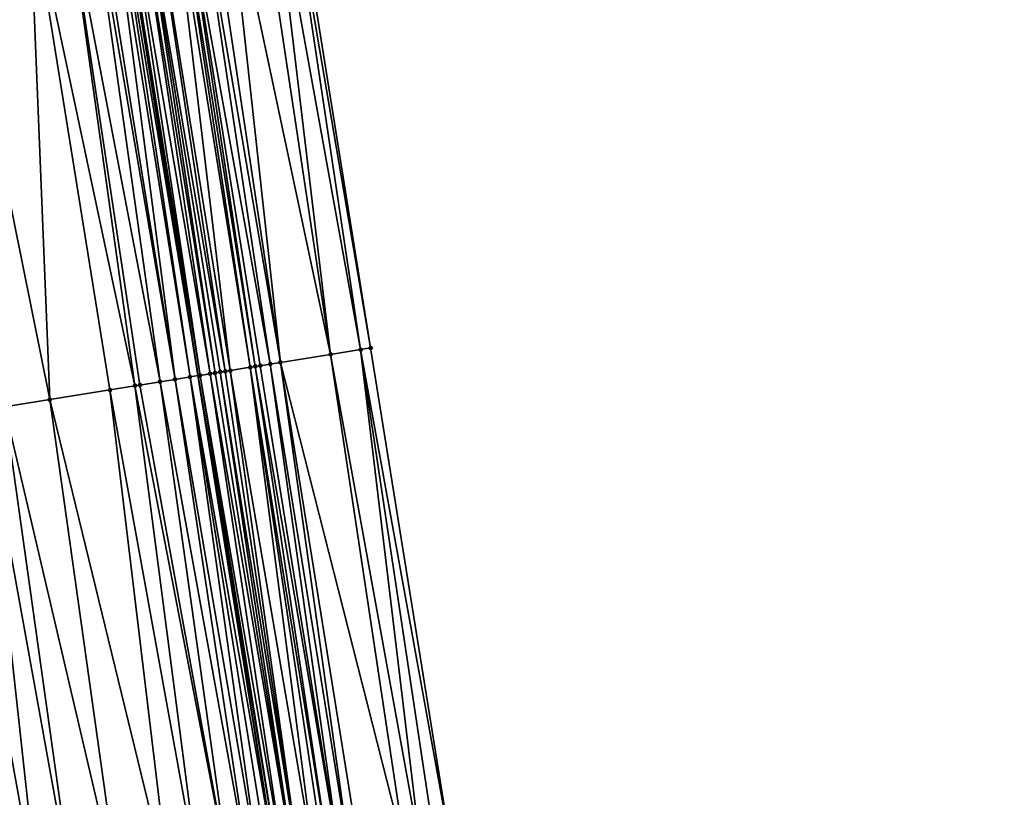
# Model space of a CAD drawing. Header units: feet. Extents: x 2004186 to 2014793, y 836912 to 864902.
# Tile 81 of 256: x 2010643 to 2010681, y 839403 to 839433. Entities that reach past the tile are written whole.
import ezdxf

# ---------------------------------------------------------------- set-up
doc = ezdxf.new("R2010")
doc.units = ezdxf.units.FT
doc.header["$LTSCALE"] = 100
doc.header["$MEASUREMENT"] = 0
for name, color, linetype, lineweight in [('EP_Travel Lane', 5, 'Continuous', 40), ('Road Shots', 4, 'Continuous', 200), ('Road X-Section', 30, 'Continuous', 13)]:
    doc.layers.add(name, color=color, linetype=linetype, lineweight=lineweight)
doc.layers.add('I-77 SB_MM21-27-Surface-Border', color=7, linetype='Continuous')
doc.layers.add('I-77 SB_MM21-27-Surface-TIN', color=7, linetype='Continuous')

msp = doc.modelspace()

# ---------------------------------------------------------------- linework, layer by layer
at = {"layer": 'EP_Travel Lane'}
msp.add_polyline3d([(2010675.636717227, 839261.3494361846, 326.7122973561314), (2010672.354242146, 839281.0745294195, 326.5003565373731), (2010669.085670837, 839300.8000136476, 326.3018225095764), (2010665.830294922, 839320.5312028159, 326.1012947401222), (2010662.574861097, 839340.2627542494, 325.9362546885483), (2010659.319485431, 839359.9939531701, 325.7427603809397), (2010656.063860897, 839379.7266605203, 325.5966223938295), (2010652.870079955, 839399.4250746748, 325.419363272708), (2010649.726479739, 839419.1671510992, 325.2731830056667), (2010646.581515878, 839438.917807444, 325.2000509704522), (2010643.436565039, 839458.6683820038, 325.1603194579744), (2010640.309453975, 839478.3069247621, 325.1465080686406), (2010637.258685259, 839498.0143737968, 325.1346161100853), (2010634.285256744, 839517.7921440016, 325.1025003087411), (2010631.31188335, 839537.5695475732, 325.069637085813), (2010628.338570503, 839557.3465484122, 325.0835515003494), (2010625.365234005, 839577.1237158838, 325.0686312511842)], dxfattribs=at)
at = {"layer": 'I-77 SB_MM21-27-Surface-Border', "color": 3, "linetype": 'ByBlock', "lineweight": -2}
msp.add_polyline3d([(2010631.676201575, 839578.0426579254, 324.7779031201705), (2010634.361235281, 839558.2241436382, 324.8098900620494), (2010637.837976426, 839538.5205185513, 324.7769860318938), (2010641.116946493, 839518.7871018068, 324.7860953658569), (2010644.395867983, 839499.0540185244, 324.7989691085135), (2010647.314761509, 839479.3629469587, 324.8279164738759), (2010650.36434528, 839459.7812659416, 324.8460414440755), (2010653.339320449, 839440.0026246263, 324.8851372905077), (2010656.51172257, 839420.2559624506, 324.9747083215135), (2010659.689402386, 839400.5225252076, 325.1236929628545), (2010662.900996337, 839380.8536592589, 325.2808585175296), (2010665.96240501, 839361.0880098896, 325.4534955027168), (2010669.023398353, 839341.3248755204, 325.63304337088), (2010672.281859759, 839321.5934761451, 325.7982057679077), (2010674.948175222, 839301.7653080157, 326.0432848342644), (2010677.811161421, 839281.9737030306, 326.266326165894), (2010681.464059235, 839262.3087996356, 326.4659894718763)], dxfattribs=at)
at = {"layer": 'I-77 SB_MM21-27-Surface-TIN', "color": 128, "linetype": 'ByBlock', "lineweight": -2}
for points in [[(2010651.95701505, 839439.7807421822, 324.9555473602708), (2010650.772183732, 839439.5905455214, 325.0114935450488), (2010654.931928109, 839420.0024874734, 325.0514217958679)], [(2010652.549431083, 839439.8758381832, 324.9266978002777), (2010651.95701505, 839439.7807421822, 324.9555473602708), (2010654.931928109, 839420.0024874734, 325.0514217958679)], [(2010653.141848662, 839439.9709245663, 324.8942295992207), (2010652.549431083, 839439.8758381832, 324.9266978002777), (2010656.116774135, 839420.1925925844, 324.9936167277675)], [(2010652.549431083, 839439.8758381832, 324.9266978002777), (2010654.931928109, 839420.0024874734, 325.0514217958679), (2010656.116774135, 839420.1925925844, 324.9936167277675)], [(2010653.339320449, 839440.0026246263, 324.8851372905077), (2010653.141848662, 839439.9709245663, 324.8942295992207), (2010656.51172257, 839420.2559624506, 324.9747083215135)], [(2010653.141848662, 839439.9709245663, 324.8942295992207), (2010656.116774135, 839420.1925925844, 324.9936167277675), (2010656.51172257, 839420.2559624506, 324.9747083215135)], [(2010648.994934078, 839439.3052671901, 325.1016811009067), (2010648.797464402, 839439.2735539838, 325.1058274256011), (2010651.969826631, 839419.527140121, 325.1755852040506)], [(2010649.587351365, 839439.4003553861, 325.0698950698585), (2010648.994934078, 839439.3052671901, 325.1016811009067), (2010652.562241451, 839419.6222436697, 325.1589518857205)], [(2010648.994934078, 839439.3052671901, 325.1016811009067), (2010652.167293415, 839419.5588713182, 325.1772624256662), (2010652.562241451, 839419.6222436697, 325.1589518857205)], [(2010648.994934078, 839439.3052671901, 325.1016811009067), (2010651.969826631, 839419.527140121, 325.1755852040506), (2010652.167293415, 839419.5588713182, 325.1772624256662)], [(2010649.982296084, 839439.4637483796, 325.0490289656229), (2010649.587351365, 839439.4003553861, 325.0698950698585), (2010652.957191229, 839419.6856051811, 325.1380333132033)], [(2010649.587351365, 839439.4003553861, 325.0698950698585), (2010652.562241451, 839419.6222436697, 325.1589518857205), (2010652.957191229, 839419.6856051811, 325.1380333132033)], [(2010650.772183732, 839439.5905455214, 325.0114935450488), (2010649.982296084, 839439.4637483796, 325.0490289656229), (2010652.957191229, 839419.6856051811, 325.1380333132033)], [(2010650.772183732, 839439.5905455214, 325.0114935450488), (2010652.957191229, 839419.6856051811, 325.1380333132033), (2010654.931928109, 839420.0024874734, 325.0514217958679)], [(2010646.427810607, 839438.8931056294, 325.1970149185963), (2010646.230338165, 839438.8614096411, 325.2076392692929), (2010649.402667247, 839419.1152020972, 325.290335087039)], [(2010646.427810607, 839438.8931056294, 325.1970149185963), (2010649.726479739, 839419.1671510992, 325.2731830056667), (2010646.581515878, 839438.917807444, 325.2000509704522)], [(2010646.427810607, 839438.8931056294, 325.1970149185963), (2010649.402667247, 839419.1152020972, 325.290335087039), (2010649.726479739, 839419.1671510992, 325.2731830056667)], [(2010646.625276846, 839438.9248402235, 325.2009153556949), (2010646.581515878, 839438.917807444, 325.2000509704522), (2010649.797617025, 839419.1785636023, 325.2694149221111)], [(2010649.797617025, 839419.1785636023, 325.2694149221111), (2010646.581515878, 839438.917807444, 325.2000509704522), (2010649.726479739, 839419.1671510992, 325.2731830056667)], [(2010646.82274208, 839438.9565810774, 325.2071709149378), (2010646.625276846, 839438.9248402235, 325.2009153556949), (2010649.797617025, 839419.1785636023, 325.2694149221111)], [(2010647.217683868, 839439.0199923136, 325.1931683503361), (2010646.82274208, 839438.9565810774, 325.2071709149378), (2010650.192556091, 839419.2419917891, 325.2645387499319)], [(2010646.82274208, 839438.9565810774, 325.2071709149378), (2010649.797617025, 839419.1785636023, 325.2694149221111), (2010650.192556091, 839419.2419917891, 325.2645387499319)], [(2010647.415155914, 839439.0516907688, 325.1834721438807), (2010647.217683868, 839439.0199923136, 325.1931683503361), (2010650.390027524, 839419.2736940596, 325.2592560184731)], [(2010647.217683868, 839439.0199923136, 325.1931683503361), (2010650.192556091, 839419.2419917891, 325.2645387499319), (2010650.390027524, 839419.2736940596, 325.2592560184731)], [(2010647.810103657, 839439.115064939, 325.1555240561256), (2010647.415155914, 839439.0516907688, 325.1834721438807), (2010650.784982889, 839419.3370207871, 325.2299681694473)], [(2010647.415155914, 839439.0516907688, 325.1834721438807), (2010650.587502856, 839419.3053720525, 325.2481318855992), (2010650.784982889, 839419.3370207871, 325.2299681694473)], [(2010647.415155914, 839439.0516907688, 325.1834721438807), (2010650.390027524, 839419.2736940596, 325.2592560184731), (2010650.587502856, 839419.3053720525, 325.2481318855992)], [(2010648.599992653, 839439.2418536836, 325.1148295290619), (2010647.810103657, 839439.115064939, 325.1555240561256), (2010650.982458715, 839419.3686957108, 325.2181056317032)], [(2010647.810103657, 839439.115064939, 325.1555240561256), (2010650.784982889, 839419.3370207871, 325.2299681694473), (2010650.982458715, 839419.3686957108, 325.2181056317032)], [(2010648.797464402, 839439.2735539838, 325.1058274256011), (2010648.599992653, 839439.2418536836, 325.1148295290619), (2010651.772355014, 839419.4954389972, 325.1811438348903)], [(2010648.599992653, 839439.2418536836, 325.1148295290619), (2010650.982458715, 839419.3686957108, 325.2181056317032), (2010651.772355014, 839419.4954389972, 325.1811438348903)], [(2010648.797464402, 839439.2735539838, 325.1058274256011), (2010651.772355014, 839419.4954389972, 325.1811438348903), (2010651.969826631, 839419.527140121, 325.1755852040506)], [(2010644.453114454, 839438.5759698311, 325.2370732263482), (2010643.070836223, 839438.353918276, 325.2438583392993), (2010647.230505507, 839418.7663276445, 325.3124801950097)], [(2010645.440456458, 839438.7345755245, 325.2312634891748), (2010644.453114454, 839438.5759698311, 325.2370732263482), (2010648.217844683, 839418.9249509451, 325.3130018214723)], [(2010644.453114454, 839438.5759698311, 325.2370732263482), (2010647.427974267, 839418.7980465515, 325.3112002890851), (2010648.217844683, 839418.9249509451, 325.3130018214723)], [(2010644.453114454, 839438.5759698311, 325.2370732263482), (2010647.230505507, 839418.7663276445, 325.3124801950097), (2010647.427974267, 839418.7980465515, 325.3112002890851)], [(2010645.637925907, 839438.7662901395, 325.2276471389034), (2010645.440456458, 839438.7345755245, 325.2312634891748), (2010648.810252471, 839419.0200982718, 325.3069017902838)], [(2010645.440456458, 839438.7345755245, 325.2312634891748), (2010648.217844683, 839418.9249509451, 325.3130018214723), (2010648.810252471, 839419.0200982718, 325.3069017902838)], [(2010646.230338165, 839438.8614096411, 325.2076392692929), (2010645.637925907, 839438.7662901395, 325.2276471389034), (2010648.810252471, 839419.0200982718, 325.3069017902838)], [(2010646.230338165, 839438.8614096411, 325.2076392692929), (2010648.810252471, 839419.0200982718, 325.3069017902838), (2010649.402667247, 839419.1152020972, 325.290335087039)], [(2010643.070836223, 839438.353918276, 325.2438583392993), (2010639.911342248, 839437.8463773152, 325.2614178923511), (2010643.873546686, 839418.2270434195, 325.3191271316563)], [(2010643.070836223, 839438.353918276, 325.2438583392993), (2010646.243166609, 839418.6077026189, 325.3115435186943), (2010647.230505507, 839418.7663276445, 325.3124801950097)], [(2010643.070836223, 839438.353918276, 325.2438583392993), (2010643.873546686, 839418.2270434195, 325.3191271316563), (2010646.243166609, 839418.6077026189, 325.3115435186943)], [(2010639.911342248, 839437.8463773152, 325.2614178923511), (2010642.096333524, 839417.9415379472, 325.3221506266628), (2010643.873546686, 839418.2270434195, 325.3191271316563)], [(2010654.931928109, 839420.0024874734, 325.0514217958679), (2010652.957191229, 839419.6856051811, 325.1380333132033), (2010657.912256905, 839400.2365973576, 325.2074762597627)], [(2010656.116774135, 839420.1925925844, 324.9936167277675), (2010654.931928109, 839420.0024874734, 325.0514217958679), (2010658.504634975, 839400.3319299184, 325.1817627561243)], [(2010654.931928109, 839420.0024874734, 325.0514217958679), (2010657.912256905, 839400.2365973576, 325.2074762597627), (2010658.504634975, 839400.3319299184, 325.1817627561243)], [(2010656.51172257, 839420.2559624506, 324.9747083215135), (2010656.116774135, 839420.1925925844, 324.9936167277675), (2010659.689402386, 839400.5225252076, 325.1236929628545)], [(2010656.116774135, 839420.1925925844, 324.9936167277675), (2010659.097021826, 839400.4272080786, 325.150874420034), (2010659.689402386, 839400.5225252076, 325.1236929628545)], [(2010656.116774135, 839420.1925925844, 324.9936167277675), (2010658.504634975, 839400.3319299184, 325.1817627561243), (2010659.097021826, 839400.4272080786, 325.150874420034)], [(2010651.969826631, 839419.527140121, 325.1755852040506), (2010651.772355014, 839419.4954389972, 325.1811438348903), (2010654.95036955, 839399.7599159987, 325.3342787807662)], [(2010652.167293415, 839419.5588713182, 325.1772624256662), (2010651.969826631, 839419.527140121, 325.1755852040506), (2010655.345276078, 839399.8235465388, 325.324318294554)], [(2010651.969826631, 839419.527140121, 325.1755852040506), (2010654.95036955, 839399.7599159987, 325.3342787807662), (2010655.345276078, 839399.8235465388, 325.324318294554)], [(2010652.562241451, 839419.6222436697, 325.1589518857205), (2010652.167293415, 839419.5588713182, 325.1772624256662), (2010655.345276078, 839399.8235465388, 325.324318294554)], [(2010652.957191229, 839419.6856051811, 325.1380333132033), (2010652.562241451, 839419.6222436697, 325.1589518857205), (2010655.740193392, 839399.887110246, 325.3080003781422)], [(2010652.562241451, 839419.6222436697, 325.1589518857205), (2010655.345276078, 839399.8235465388, 325.324318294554), (2010655.740193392, 839399.887110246, 325.3080003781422)], [(2010652.957191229, 839419.6856051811, 325.1380333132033), (2010656.135123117, 839399.9505970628, 325.2843682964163), (2010657.912256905, 839400.2365973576, 325.2074762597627)], [(2010652.957191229, 839419.6856051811, 325.1380333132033), (2010655.740193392, 839399.887110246, 325.3080003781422), (2010656.135123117, 839399.9505970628, 325.2843682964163)], [(2010649.402667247, 839419.1152020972, 325.290335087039), (2010648.810252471, 839419.0200982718, 325.3069017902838), (2010652.18597185, 839399.3148244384, 325.4346531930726)], [(2010649.402667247, 839419.1152020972, 325.290335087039), (2010652.870079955, 839399.4250746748, 325.419363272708), (2010649.726479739, 839419.1671510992, 325.2731830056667)], [(2010649.402667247, 839419.1152020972, 325.290335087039), (2010652.580870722, 839399.378502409, 325.4292045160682), (2010652.870079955, 839399.4250746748, 325.419363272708)], [(2010649.402667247, 839419.1152020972, 325.290335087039), (2010652.18597185, 839399.3148244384, 325.4346531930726), (2010652.580870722, 839399.378502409, 325.4292045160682)], [(2010649.797617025, 839419.1785636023, 325.2694149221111), (2010649.726479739, 839419.1671510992, 325.2731830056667), (2010652.97578315, 839399.4420963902, 325.4157663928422)], [(2010652.97578315, 839399.4420963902, 325.4157663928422), (2010649.726479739, 839419.1671510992, 325.2731830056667), (2010652.870079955, 839399.4250746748, 325.419363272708)], [(2010650.192556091, 839419.2419917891, 325.2645387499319), (2010649.797617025, 839419.1785636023, 325.2694149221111), (2010653.173233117, 839399.4739320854, 325.4127290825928)], [(2010649.797617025, 839419.1785636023, 325.2694149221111), (2010652.97578315, 839399.4420963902, 325.4157663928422), (2010653.173233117, 839399.4739320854, 325.4127290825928)], [(2010650.390027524, 839419.2736940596, 325.2592560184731), (2010650.192556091, 839419.2419917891, 325.2645387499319), (2010653.568141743, 839399.5375496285, 325.4015322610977)], [(2010650.192556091, 839419.2419917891, 325.2645387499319), (2010653.173233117, 839399.4739320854, 325.4127290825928), (2010653.568141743, 839399.5375496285, 325.4015322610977)], [(2010650.587502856, 839419.3053720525, 325.2481318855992), (2010650.390027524, 839419.2736940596, 325.2592560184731), (2010653.568141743, 839399.5375496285, 325.4015322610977)], [(2010650.784982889, 839419.3370207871, 325.2299681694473), (2010650.587502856, 839419.3053720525, 325.2481318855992), (2010653.765599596, 839399.5693364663, 325.3938474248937)], [(2010650.587502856, 839419.3053720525, 325.2481318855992), (2010653.568141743, 839399.5375496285, 325.4015322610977), (2010653.765599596, 839399.5693364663, 325.3938474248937)], [(2010650.982458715, 839419.3686957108, 325.2181056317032), (2010650.784982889, 839419.3370207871, 325.2299681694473), (2010653.765599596, 839399.5693364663, 325.3938474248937)], [(2010651.772355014, 839419.4954389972, 325.1811438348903), (2010650.982458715, 839419.3686957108, 325.2181056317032), (2010654.357990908, 839399.6645869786, 325.3603291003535)], [(2010650.982458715, 839419.3686957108, 325.2181056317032), (2010653.765599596, 839399.5693364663, 325.3938474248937), (2010654.357990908, 839399.6645869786, 325.3603291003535)], [(2010651.772355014, 839419.4954389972, 325.1811438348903), (2010654.752911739, 839399.7281289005, 325.3419388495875), (2010654.95036955, 839399.7599159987, 325.3342787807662)], [(2010651.772355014, 839419.4954389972, 325.1811438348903), (2010654.357990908, 839399.6645869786, 325.3603291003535), (2010654.752911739, 839399.7281289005, 325.3419388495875)], [(2010647.230505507, 839418.7663276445, 325.3124801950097), (2010646.243166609, 839418.6077026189, 325.3115435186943), (2010649.816603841, 839398.9326003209, 325.452477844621)], [(2010647.427974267, 839418.7980465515, 325.3112002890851), (2010647.230505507, 839418.7663276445, 325.3124801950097), (2010651.001277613, 839399.1237757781, 325.4495962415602)], [(2010647.230505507, 839418.7663276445, 325.3124801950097), (2010649.816603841, 839398.9326003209, 325.452477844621), (2010651.001277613, 839399.1237757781, 325.4495962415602)], [(2010648.217844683, 839418.9249509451, 325.3130018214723), (2010647.427974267, 839418.7980465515, 325.3112002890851), (2010651.001277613, 839399.1237757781, 325.4495962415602)], [(2010648.810252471, 839419.0200982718, 325.3069017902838), (2010648.217844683, 839418.9249509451, 325.3130018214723), (2010651.791068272, 839399.2511756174, 325.4428747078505)], [(2010648.217844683, 839418.9249509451, 325.3130018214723), (2010651.001277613, 839399.1237757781, 325.4495962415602), (2010651.791068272, 839399.2511756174, 325.4428747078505)], [(2010648.810252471, 839419.0200982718, 325.3069017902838), (2010651.791068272, 839399.2511756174, 325.4428747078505), (2010652.18597185, 839399.3148244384, 325.4346531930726)], [(2010646.243166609, 839418.6077026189, 325.3115435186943), (2010643.873546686, 839418.2270434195, 325.3191271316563), (2010648.631927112, 839398.7414431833, 325.4571020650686)], [(2010646.243166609, 839418.6077026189, 325.3115435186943), (2010648.631927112, 839398.7414431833, 325.4571020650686), (2010649.816603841, 839398.9326003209, 325.452477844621)], [(2010643.873546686, 839418.2270434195, 325.3191271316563), (2010642.096333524, 839417.9415379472, 325.3221506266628), (2010646.657465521, 839398.4228502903, 325.4650313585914)], [(2010643.873546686, 839418.2270434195, 325.3191271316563), (2010646.657465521, 839398.4228502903, 325.4650313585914), (2010648.631927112, 839398.7414431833, 325.4571020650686)], [(2010639.924184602, 839417.5925837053, 325.3250980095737), (2010638.344436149, 839417.3388223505, 325.3329074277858), (2010642.708534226, 839397.7857147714, 325.4856715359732)], [(2010641.306462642, 839417.8146364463, 325.3210451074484), (2010639.924184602, 839417.5925837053, 325.3250980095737), (2010643.498324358, 839397.9131178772, 325.479260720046)], [(2010639.924184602, 839417.5925837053, 325.3250980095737), (2010642.708534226, 839397.7857147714, 325.4856715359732), (2010643.498324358, 839397.9131178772, 325.479260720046)], [(2010642.096333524, 839417.9415379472, 325.3221506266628), (2010641.306462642, 839417.8146364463, 325.3210451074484), (2010644.880450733, 839398.1361126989, 325.4717883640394)], [(2010641.306462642, 839417.8146364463, 325.3210451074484), (2010643.498324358, 839397.9131178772, 325.479260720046), (2010644.880450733, 839398.1361126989, 325.4717883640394)], [(2010642.096333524, 839417.9415379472, 325.3221506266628), (2010644.880450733, 839398.1361126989, 325.4717883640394), (2010646.657465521, 839398.4228502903, 325.4650313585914)], [(2010638.344436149, 839417.3388223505, 325.3329074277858), (2010641.326412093, 839397.5626936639, 325.4906434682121), (2010642.708534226, 839397.7857147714, 325.4856715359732)]]:
    msp.add_3dface(points, dxfattribs=at)
at = {"layer": 'Road Shots', "lineweight": 100}
for p in [(2010654.931928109, 839420.0024874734, 325.0514217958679), (2010656.116774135, 839420.1925925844, 324.9936167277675), (2010656.51172257, 839420.2559624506, 324.9747083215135), (2010651.969826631, 839419.527140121, 325.1755852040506), (2010652.167293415, 839419.5588713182, 325.1772624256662), (2010652.562241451, 839419.6222436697, 325.1589518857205), (2010652.957191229, 839419.6856051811, 325.1380333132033), (2010649.402667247, 839419.1152020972, 325.290335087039), (2010649.797617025, 839419.1785636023, 325.2694149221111), (2010650.192556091, 839419.2419917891, 325.2645387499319), (2010650.390027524, 839419.2736940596, 325.2592560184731), (2010650.587502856, 839419.3053720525, 325.2481318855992), (2010650.784982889, 839419.3370207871, 325.2299681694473), (2010650.982458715, 839419.3686957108, 325.2181056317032), (2010651.772355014, 839419.4954389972, 325.1811438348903), (2010647.230505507, 839418.7663276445, 325.3124801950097), (2010647.427974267, 839418.7980465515, 325.3112002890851), (2010648.217844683, 839418.9249509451, 325.3130018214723), (2010648.810252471, 839419.0200982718, 325.3069017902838), (2010646.243166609, 839418.6077026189, 325.3115435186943), (2010643.873546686, 839418.2270434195, 325.3191271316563)]:
    msp.add_point(p, dxfattribs=at)
at = {"layer": 'Road X-Section', "extrusion": (0.1586205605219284, -0.9873359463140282, 0.002692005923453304), "elevation": -509877.4550742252, "flags": 128}
msp.add_lwpolyline([(2118302.036974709, 1697.899125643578), (2118302.83697471, 1697.906549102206), (2118303.03697471, 1697.907543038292), (2118303.836974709, 1697.919973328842), (2118304.63697471, 1697.927068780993), (2118305.23697471, 1697.927765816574), (2118305.63697471, 1697.931980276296), (2118306.23697471, 1697.941918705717), (2118306.436974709, 1697.940321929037), (2118306.63697471, 1697.931244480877), (2118306.83697471, 1697.918852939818), (2118307.03697471, 1697.915934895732), (2118307.23697471, 1697.926156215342), (2118307.43697471, 1697.939626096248), (2118307.63697471, 1697.947593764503), (2118307.83697471, 1697.94602788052), (2118308.03697471, 1697.942241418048), (2118309.03697471, 1697.936727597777), (2118309.43697471, 1697.931161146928), (2118309.63697471, 1697.92947569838), (2118310.036974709, 1697.928730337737), (2118310.63697471, 1697.923493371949), (2118311.23697471, 1697.921791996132), (2118312.636974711, 1697.911664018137), (2118313.63697471, 1697.904613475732), (2118314.436974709, 1697.899535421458), (2118315.23697471, 1697.893784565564), (2118316.43697471, 1697.889944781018), (2118317.43697471, 1697.883651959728), (2118318.23697471, 1697.878755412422), (2118318.43697471, 1697.879966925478), (2118318.836974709, 1697.879181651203), (2118319.23697471, 1697.880979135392), (2118319.43697471, 1697.876683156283), (2118319.63697471, 1697.875879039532), (2118320.23697471, 1697.885687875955), (2118321.036974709, 1697.886639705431), (2118323.23697471, 1697.880245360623), (2118325.83697471, 1697.887541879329), (2118327.03697471, 1697.8856873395), (2118329.63697471, 1697.886669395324), (2118330.63697471, 1697.890002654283), (2118331.23697471, 1697.886771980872), (2118331.436974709, 1697.883199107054), (2118332.23697471, 1697.877388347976), (2118333.43697471, 1697.86671991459), (2118334.63697471, 1697.861675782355), (2118336.23697471, 1697.860170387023), (2118336.83697471, 1697.86069930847), (2118340.03697471, 1697.843139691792), (2118341.43697471, 1697.836354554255), (2118342.43697471, 1697.83054479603), (2118342.636974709, 1697.826928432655), (2118343.23697471, 1697.806920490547), (2118343.436974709, 1697.796296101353), (2118343.63697471, 1697.800196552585), (2118343.836974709, 1697.806452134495), (2118344.23697471, 1697.792449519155), (2118344.43697471, 1697.782753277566), (2118344.83697471, 1697.754805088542), (2118345.63697471, 1697.714110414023), (2118345.83697471, 1697.705108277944), (2118346.036974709, 1697.700961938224), (2118346.63697471, 1697.669175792), (2118347.036974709, 1697.648309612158), (2118347.836974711, 1697.610774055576), (2118349.036974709, 1697.554827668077), (2118349.63697471, 1697.525978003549), (2118350.23697471, 1697.493509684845), (2118350.43697471, 1697.484417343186)], dxfattribs=at)
at = {"layer": 'Road X-Section', "extrusion": (0.1586197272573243, -0.9873307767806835, 0.004209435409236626), "elevation": -509854.2979072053, "flags": 128}
msp.add_lwpolyline([(2118302.035589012, 2471.506908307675), (2118302.635589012, 2471.518901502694), (2118303.435589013, 2471.526822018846), (2118304.035589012, 2471.538087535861), (2118304.235589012, 2471.540742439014), (2118304.635589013, 2471.549159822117), (2118305.035589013, 2471.54877448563), (2118305.235589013, 2471.55130227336), (2118305.635589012, 2471.56218094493), (2118306.035589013, 2471.569883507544), (2118306.235589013, 2471.572182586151), (2118306.435589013, 2471.569688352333), (2118306.835589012, 2471.556366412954), (2118307.035589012, 2471.560596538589), (2118307.435589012, 2471.587236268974), (2118307.635589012, 2471.595198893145), (2118307.835589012, 2471.593043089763), (2118308.235589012, 2471.585360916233), (2118309.835589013, 2471.576265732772), (2118310.835589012, 2471.566088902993), (2118312.235589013, 2471.560403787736), (2118312.835589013, 2471.556211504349), (2118314.835589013, 2471.551328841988), (2118316.435589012, 2471.548189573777), (2118317.835589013, 2471.542946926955), (2118318.035589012, 2471.541458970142), (2118318.435589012, 2471.544031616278), (2118318.635589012, 2471.541895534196), (2118319.235589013, 2471.539786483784), (2118319.435589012, 2471.534126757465), (2118319.635589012, 2471.53474636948), (2118320.035589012, 2471.539834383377), (2118321.235589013, 2471.543819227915), (2118322.835589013, 2471.538826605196), (2118324.835589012, 2471.541520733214), (2118326.035589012, 2471.543167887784), (2118327.035589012, 2471.541759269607), (2118329.435589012, 2471.548491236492), (2118330.835589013, 2471.555000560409), (2118331.235589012, 2471.554196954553), (2118331.435589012, 2471.552006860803), (2118332.035589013, 2471.553539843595), (2118333.635589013, 2471.545730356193), (2118335.035589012, 2471.54167741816), (2118335.835589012, 2471.54278294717), (2118337.635589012, 2471.539759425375), (2118340.035589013, 2471.532175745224), (2118341.035589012, 2471.533112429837), (2118341.235589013, 2471.531832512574), (2118342.035589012, 2471.533634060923), (2118342.635589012, 2471.527533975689), (2118343.235589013, 2471.510967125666), (2118343.635589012, 2471.49004677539), (2118344.035589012, 2471.485170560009), (2118344.235589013, 2471.479887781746), (2118344.435589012, 2471.468763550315), (2118344.635589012, 2471.450599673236), (2118344.835589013, 2471.438737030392), (2118345.635589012, 2471.401774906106), (2118345.835589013, 2471.396216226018), (2118346.035589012, 2471.397893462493), (2118346.435589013, 2471.379582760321), (2118346.835589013, 2471.358664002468), (2118348.835589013, 2471.272051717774), (2118350.035589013, 2471.214246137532), (2118350.435589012, 2471.195337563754)], dxfattribs=at)

doc.saveas('drawing.dxf')
